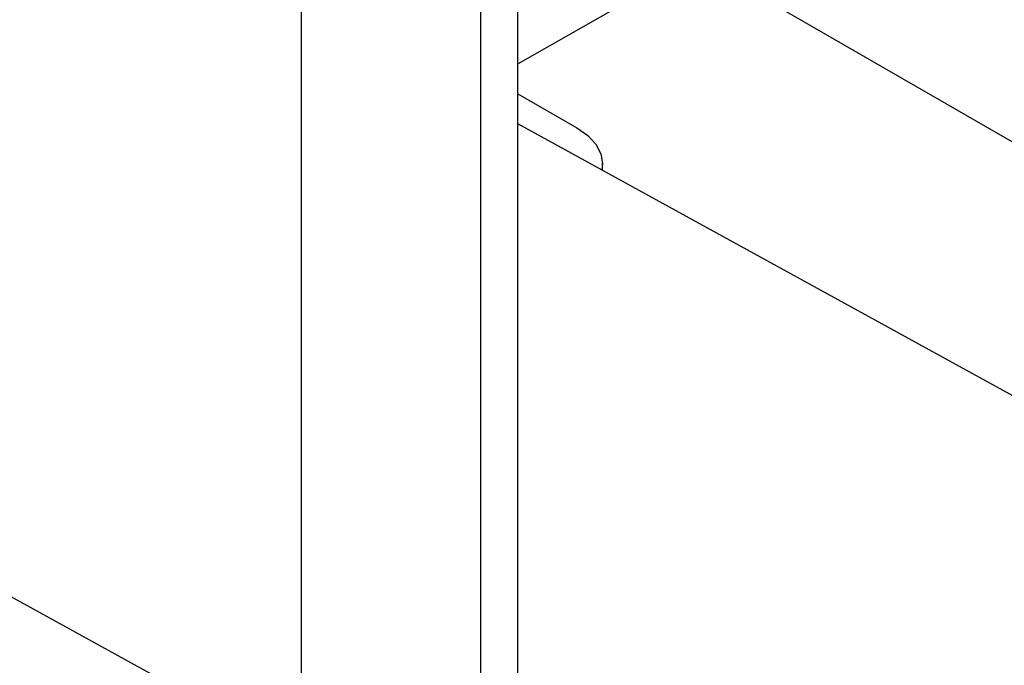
# Model space of a CAD drawing. Header units: millimetres. Extents: x 0 to 841, y 0 to 594.
# Tile 205 of 256: x 702.96 to 707.45, y 358.71 to 361.65. Entities that reach past the tile are written whole.
import ezdxf

# ---------------------------------------------------------------- set-up
doc = ezdxf.new("R2010")
doc.units = ezdxf.units.MM
doc.layers.add('TRAIT-FORT', color=4, linetype='Continuous', lineweight=25)

msp = doc.modelspace()

# ---------------------------------------------------------------- linework, layer by layer
at = {"layer": 'TRAIT-FORT', "color": 4, "linetype": 'Continuous', "lineweight": 25}
for p, q in [((704.2397, 370.596), (704.2397, 342.7846)), ((705.0599, 342.3111), (705.0599, 370.1225)), ((705.2298, 342.7083), (705.2298, 370.094)), ((688.2592, 367.081), (704.2397, 358.2917)), ((705.2298, 362.3969), (707.9247, 360.8412)), ((705.2298, 361.4521), (706.0542, 361.9211)), ((705.2298, 361.3142), (705.4983, 361.1591)), ((721.2102, 352.3884), (705.2298, 361.1778)), ((705.6155, 360.9656), (705.6155, 360.9959))]:
    msp.add_line(p, q, dxfattribs=at)
at = {"layer": 'TRAIT-FORT', "color": 4, "linetype": 'Continuous', "lineweight": 25, "flags": 128}
msp.add_lwpolyline([(705.4983, 361.1591), (705.5481, 361.1241), (705.585, 361.0842), (705.6078, 361.0409), (705.6155, 360.9959), (705.6124, 360.9673)], dxfattribs=at)

doc.saveas('drawing.dxf')
